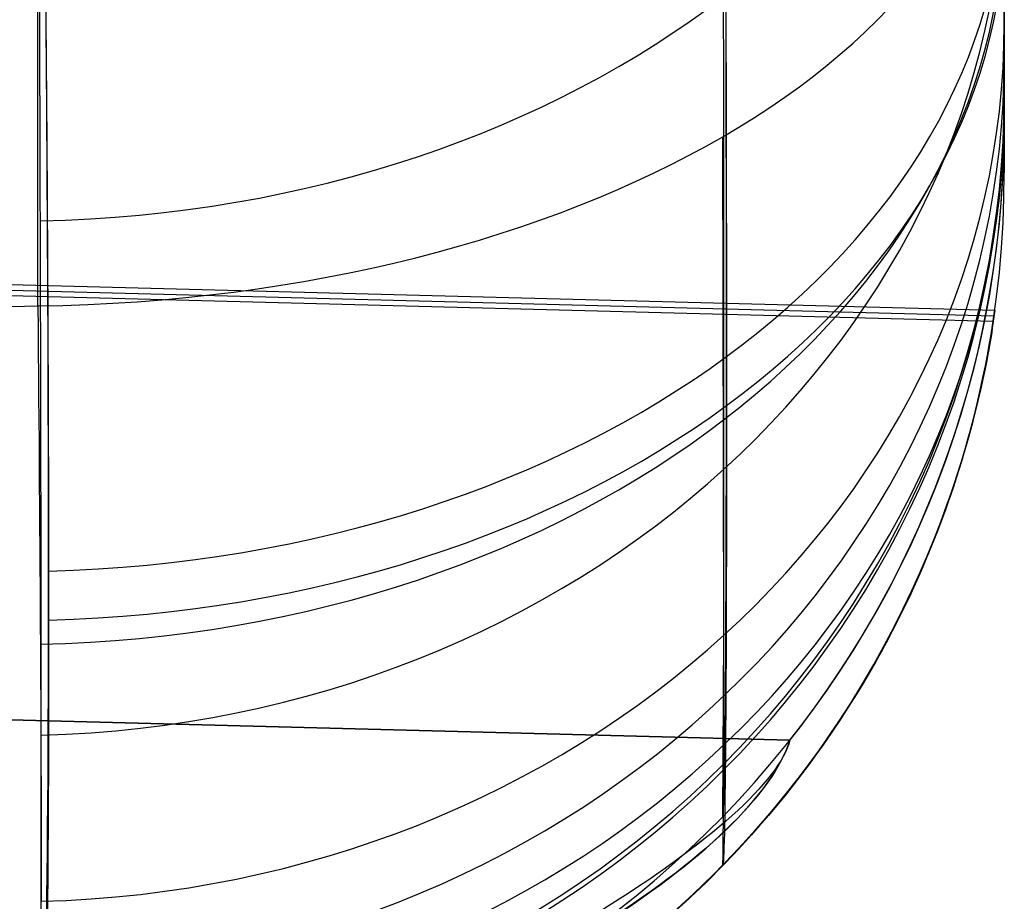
# Model space of a CAD drawing. Extents: x -9 to 8, y 1 to 147.
# Tile 8 of 181: x 7.552 to 8.346, y 6.941 to 7.652. Entities that reach past the tile are written whole.
import ezdxf

# ---------------------------------------------------------------- set-up
doc = ezdxf.new("R2010")
doc.units = 0
doc.layers.add('DEFAULT', color=7, linetype='CONTINUOUS')

msp = doc.modelspace()

# ---------------------------------------------------------------- linework, layer by layer
at = {"layer": 'DEFAULT', "color": 9}
for p, q in [((7.56663, 7.42113, -92.19005), (7.56663, 11.45272, -89.43274)), ((8.34568, 7.87259, -92.85016), (8.34568, 7.64871, -93.10123)), ((8.34568, 7.56786, -93.42775), (8.34568, 7.64871, -93.10123)), ((8.34568, 7.56786, -93.42775), (8.34568, 7.56786, -106.06055)), ((8.11968, 7.15585, -92.8412), (8.11873, 7.55746, -92.38939)), ((8.34568, 7.52841, -19.47694), (8.34568, 7.52841, -31.2759)), ((8.33793, 7.41732, -23.03266), (5.83485, 7.4829, -23.02885)), ((8.33793, 7.41732, -27.03266), (5.83485, 7.4829, -27.02885)), ((5.84568, 7.47835, -23.51211), (8.33733, 7.4131, -23.51211)), ((5.84568, 7.47835, -27.51211), (8.33733, 7.4131, -27.51211)), ((5.84491, 7.47409, -23.99537), (8.3367, 7.40884, -23.9948)), ((5.84491, 7.47409, -27.99537), (8.3367, 7.40884, -27.9948)), ((0.00068, 7.22301, -92.08553), (7.56663, 7.42113, -92.19005)), ((8.33669, 7.40874, -22.97991), (8.33739, 7.41347, -23.00612)), ((8.33669, 7.40874, -26.97991), (8.33739, 7.41347, -27.00612)), ((8.33793, 7.41732, -23.03266), (8.3367, 7.40884, -23.9948)), ((8.33793, 7.41732, -27.03266), (8.3367, 7.40884, -27.9948)), ((8.33705, 7.41089, -22.99121), (8.33753, 7.41438, -23.01188)), ((8.33705, 7.41089, -26.99121), (8.33753, 7.41438, -27.01188)), ((8.33739, 7.41347, -23.00612), (8.33793, 7.41732, -23.03266)), ((8.33739, 7.41347, -27.00612), (8.33793, 7.41732, -27.03266)), ((8.33753, 7.41438, -23.01188), (8.33793, 7.41732, -23.03266)), ((8.33753, 7.41438, -27.01188), (8.33793, 7.41732, -27.03266)), ((8.3358, 7.40226, -22.95023), (8.33648, 7.40685, -22.97066)), ((8.3358, 7.40226, -26.95023), (8.33648, 7.40685, -26.97066)), ((8.33584, 7.40316, -22.95404), (8.33669, 7.40874, -22.97991)), ((8.33584, 7.40316, -26.95404), (8.33669, 7.40874, -26.97991)), ((8.33628, 7.40544, -24.06118), (8.33596, 7.40306, -24.0832)), ((8.33628, 7.40544, -28.06118), (8.33596, 7.40306, -28.0832)), ((8.33633, 7.40632, -28.05091), (8.33614, 7.40507, -28.06481)), ((8.33633, 7.40632, -24.05091), (8.33614, 7.40507, -24.06481)), ((8.3365, 7.4072, -24.0391), (8.33628, 7.40544, -24.06118)), ((8.3365, 7.4072, -28.0391), (8.33628, 7.40544, -28.06118)), ((8.33648, 7.40733, -28.03696), (8.33633, 7.40632, -28.05091)), ((8.33648, 7.40733, -24.03696), (8.33633, 7.40632, -24.05091)), ((8.33648, 7.40685, -22.97066), (8.33705, 7.41089, -22.99121)), ((8.33648, 7.40685, -26.97066), (8.33705, 7.41089, -26.99121)), ((8.33659, 7.40808, -28.02295), (8.33648, 7.40733, -28.03696)), ((8.33659, 7.40808, -24.02295), (8.33648, 7.40733, -24.03696)), ((8.33664, 7.40833, -24.01696), (8.3365, 7.4072, -24.0391)), ((8.33664, 7.40833, -28.01696), (8.3365, 7.4072, -28.0391)), ((8.33666, 7.40859, -28.0089), (8.33659, 7.40808, -28.02295)), ((8.33666, 7.40859, -24.0089), (8.33659, 7.40808, -24.02295)), ((8.3367, 7.40884, -23.9948), (8.33664, 7.40833, -24.01696)), ((8.3367, 7.40884, -27.9948), (8.33664, 7.40833, -28.01696)), ((8.3367, 7.40884, -27.9948), (8.33666, 7.40859, -28.0089)), ((8.3367, 7.40884, -23.9948), (8.33666, 7.40859, -24.0089)), ((8.33496, 7.39765, -28.11977), (8.33455, 7.39521, -28.13333)), ((8.33496, 7.39765, -24.11977), (8.33455, 7.39521, -24.13333)), ((8.3348, 7.39675, -22.92854), (8.33584, 7.40316, -22.95404)), ((8.3348, 7.39675, -26.92854), (8.33584, 7.40316, -26.95404)), ((8.33532, 7.39986, -28.10613), (8.33496, 7.39765, -28.11977)), ((8.33532, 7.39986, -24.10613), (8.33496, 7.39765, -24.11977)), ((8.33554, 7.40006, -24.10513), (8.33499, 7.39645, -24.12697)), ((8.33554, 7.40006, -28.10513), (8.33499, 7.39645, -28.12697)), ((8.33501, 7.39713, -22.92994), (8.3358, 7.40226, -22.95023)), ((8.33501, 7.39713, -26.92994), (8.3358, 7.40226, -26.95023)), ((8.33564, 7.40184, -28.09243), (8.33532, 7.39986, -28.10613)), ((8.33564, 7.40184, -24.09243), (8.33532, 7.39986, -24.10613)), ((8.33596, 7.40306, -24.0832), (8.33554, 7.40006, -24.10513)), ((8.33596, 7.40306, -28.0832), (8.33554, 7.40006, -28.10513)), ((8.33591, 7.40357, -28.07865), (8.33564, 7.40184, -28.09243)), ((8.33591, 7.40357, -24.07865), (8.33564, 7.40184, -24.09243)), ((8.33614, 7.40507, -28.06481), (8.33591, 7.40357, -28.07865)), ((8.33614, 7.40507, -24.06481), (8.33591, 7.40357, -24.07865)), ((8.33211, 7.38158, -22.87872), (8.33356, 7.38955, -22.90342)), ((8.33211, 7.38158, -26.87872), (8.33356, 7.38955, -26.90342)), ((8.33301, 7.38528, -22.88983), (8.33408, 7.39147, -22.9098)), ((8.33301, 7.38528, -26.88983), (8.33408, 7.39147, -26.9098)), ((8.33358, 7.38965, -28.16022), (8.33301, 7.38653, -28.17353)), ((8.33358, 7.38965, -24.16022), (8.33301, 7.38653, -24.17353)), ((8.3343, 7.39222, -24.14869), (8.33347, 7.38739, -24.17027)), ((8.3343, 7.39222, -28.14869), (8.33347, 7.38739, -28.17027)), ((8.33356, 7.38955, -22.90342), (8.3348, 7.39675, -22.92854)), ((8.33356, 7.38955, -26.90342), (8.3348, 7.39675, -26.92854)), ((8.33409, 7.39254, -28.14682), (8.33358, 7.38965, -28.16022)), ((8.33409, 7.39254, -24.14682), (8.33358, 7.38965, -24.16022)), ((8.33408, 7.39147, -22.9098), (8.33501, 7.39713, -22.92994)), ((8.33408, 7.39147, -26.9098), (8.33501, 7.39713, -26.92994)), ((8.33455, 7.39521, -28.13333), (8.33409, 7.39254, -28.14682)), ((8.33455, 7.39521, -24.13333), (8.33409, 7.39254, -24.14682)), ((8.33499, 7.39645, -24.12697), (8.3343, 7.39222, -24.14869)), ((8.33499, 7.39645, -28.12697), (8.3343, 7.39222, -28.14869)), ((8.33042, 7.37286, -22.85445), (8.33211, 7.38158, -22.87872)), ((8.33042, 7.37286, -26.85445), (8.33211, 7.38158, -26.87872)), ((8.33248, 7.38195, -24.19171), (8.33132, 7.37591, -24.21298)), ((8.33248, 7.38195, -28.19171), (8.33132, 7.37591, -28.21298)), ((8.3324, 7.38319, -28.18676), (8.33173, 7.37963, -28.19989)), ((8.3324, 7.38319, -24.18676), (8.33173, 7.37963, -24.19989)), ((8.33178, 7.37857, -22.87003), (8.33301, 7.38528, -22.88983)), ((8.33178, 7.37857, -26.87003), (8.33301, 7.38528, -26.88983)), ((8.33301, 7.38653, -28.17353), (8.3324, 7.38319, -28.18676)), ((8.33301, 7.38653, -24.17353), (8.3324, 7.38319, -24.18676)), ((8.33347, 7.38739, -24.17027), (8.33248, 7.38195, -24.19171)), ((8.33347, 7.38739, -28.17027), (8.33248, 7.38195, -28.19171)), ((8.33132, 7.37591, -24.21298), (8.32997, 7.36928, -24.23408)), ((8.33132, 7.37591, -28.21298), (8.32997, 7.36928, -28.23408)), ((8.33101, 7.37586, -28.21292), (8.33022, 7.37187, -28.22585)), ((8.33101, 7.37586, -24.21292), (8.33022, 7.37187, -24.22585)), ((8.33037, 7.37134, -22.85042), (8.33178, 7.37857, -22.87003)), ((8.33037, 7.37134, -26.85042), (8.33178, 7.37857, -26.87003)), ((8.33173, 7.37963, -28.19989), (8.33101, 7.37586, -28.21292)), ((8.33173, 7.37963, -24.19989), (8.33101, 7.37586, -24.21292)), ((8.32997, 7.36928, -24.23408), (8.32843, 7.36205, -24.25498)), ((8.32997, 7.36928, -28.23408), (8.32843, 7.36205, -28.25498)), ((8.32938, 7.36768, -28.23867), (8.32846, 7.36328, -28.25139)), ((8.32938, 7.36768, -24.23867), (8.32846, 7.36328, -24.25139)), ((8.32849, 7.36342, -22.83064), (8.33042, 7.37286, -22.85445)), ((8.32849, 7.36342, -26.83064), (8.33042, 7.37286, -26.85445)), ((8.32877, 7.3636, -22.83102), (8.33037, 7.37134, -22.85042)), ((8.32877, 7.3636, -26.83102), (8.33037, 7.37134, -26.85042)), ((8.33022, 7.37187, -28.22585), (8.32938, 7.36768, -28.23867)), ((8.33022, 7.37187, -24.22585), (8.32938, 7.36768, -24.23867)), ((8.32629, 7.35331, -22.80733), (8.32849, 7.36342, -22.83064)), ((8.32629, 7.35331, -26.80733), (8.32849, 7.36342, -26.83064)), ((8.32748, 7.35868, -28.26399), (8.32643, 7.35388, -28.27648)), ((8.32748, 7.35868, -24.26399), (8.32643, 7.35388, -24.27648)), ((8.32843, 7.36205, -24.25498), (8.32668, 7.35425, -24.27567)), ((8.32843, 7.36205, -28.25498), (8.32668, 7.35425, -28.27567)), ((8.32696, 7.35535, -22.81182), (8.32877, 7.3636, -22.83102)), ((8.32696, 7.35535, -26.81182), (8.32877, 7.3636, -26.83102)), ((8.32846, 7.36328, -28.25139), (8.32748, 7.35868, -28.26399)), ((8.32846, 7.36328, -24.25139), (8.32748, 7.35868, -24.26399)), ((8.3238, 7.34254, -22.78452), (8.32629, 7.35331, -22.80733)), ((8.3238, 7.34254, -26.78452), (8.32629, 7.35331, -26.80733)), ((8.32668, 7.35425, -24.27567), (8.32471, 7.34587, -24.29613)), ((8.32668, 7.35425, -28.27567), (8.32471, 7.34587, -28.29613)), ((8.32494, 7.3466, -22.79286), (8.32696, 7.35535, -22.81182)), ((8.32494, 7.3466, -26.79286), (8.32696, 7.35535, -26.81182)), ((8.32643, 7.35388, -28.27648), (8.32529, 7.34889, -28.28885)), ((8.32643, 7.35388, -24.27648), (8.32529, 7.34889, -24.28885)), ((8.32099, 7.33114, -22.76224), (8.3238, 7.34254, -22.78452)), ((8.32099, 7.33114, -26.76224), (8.3238, 7.34254, -26.78452)), ((8.32471, 7.34587, -24.29613), (8.3225, 7.33692, -24.31635)), ((8.32471, 7.34587, -28.29613), (8.3225, 7.33692, -28.31635)), ((8.32268, 7.33735, -22.77414), (8.32494, 7.3466, -22.79286)), ((8.32268, 7.33735, -26.77414), (8.32494, 7.3466, -26.79286)), ((8.32408, 7.3437, -28.30109), (8.32279, 7.33833, -28.3132)), ((8.32408, 7.3437, -24.30109), (8.32279, 7.33833, -24.3132)), ((8.32529, 7.34889, -28.28885), (8.32408, 7.3437, -28.30109)), ((8.32529, 7.34889, -24.28885), (8.32408, 7.3437, -24.30109)), ((8.3225, 7.33692, -24.31635), (8.32005, 7.32741, -24.33632)), ((8.3225, 7.33692, -28.31635), (8.32005, 7.32741, -28.33632)), ((8.32018, 7.32761, -22.75566), (8.32268, 7.33735, -22.77414)), ((8.32018, 7.32761, -26.75566), (8.32268, 7.33735, -26.77414)), ((8.32279, 7.33833, -28.3132), (8.32141, 7.33278, -28.32518)), ((8.32279, 7.33833, -24.3132), (8.32141, 7.33278, -24.32518)), ((8.32005, 7.32741, -24.33632), (8.31737, 7.31747, -24.35576)), ((8.32005, 7.32741, -28.33632), (8.31737, 7.31747, -28.35576)), ((8.31741, 7.31739, -22.73746), (8.32018, 7.32761, -22.75566)), ((8.31741, 7.31739, -26.73746), (8.32018, 7.32761, -26.75566)), ((8.31784, 7.31915, -22.74051), (8.32099, 7.33114, -22.76224)), ((8.31784, 7.31915, -26.74051), (8.32099, 7.33114, -26.76224)), ((8.31994, 7.32705, -28.33702), (8.31838, 7.32114, -28.34872)), ((8.31994, 7.32705, -24.33702), (8.31838, 7.32114, -24.34872)), ((8.32141, 7.33278, -28.32518), (8.31994, 7.32705, -28.33702)), ((8.32141, 7.33278, -24.32518), (8.31994, 7.32705, -24.33702)), ((8.31613, 7.31293, -22.72985), (8.31784, 7.31915, -22.74051)), ((8.31613, 7.31293, -26.72985), (8.31784, 7.31915, -26.74051)), ((8.31838, 7.32114, -28.34872), (8.31672, 7.31506, -28.36027)), ((8.31838, 7.32114, -24.34872), (8.31672, 7.31506, -24.36027)), ((8.31432, 7.30658, -22.71933), (8.31613, 7.31293, -22.72985)), ((8.31432, 7.30658, -26.71933), (8.31613, 7.31293, -26.72985)), ((8.31437, 7.30669, -22.71953), (8.31741, 7.31739, -22.73746)), ((8.31437, 7.30669, -26.71953), (8.31741, 7.31739, -26.73746)), ((8.31737, 7.31747, -24.35576), (8.3144, 7.30697, -24.37496)), ((8.31737, 7.31747, -28.35576), (8.3144, 7.30697, -28.37496)), ((8.31672, 7.31506, -28.36027), (8.31496, 7.30881, -28.37167)), ((8.31672, 7.31506, -24.36027), (8.31496, 7.30881, -24.37167)), ((8.31109, 7.29573, -22.70221), (8.31437, 7.30669, -22.71953)), ((8.31109, 7.29573, -26.70221), (8.31437, 7.30669, -26.71953)), ((8.3144, 7.30697, -24.37496), (8.31112, 7.29592, -24.39391)), ((8.3144, 7.30697, -28.37496), (8.31112, 7.29592, -28.39391)), ((8.3131, 7.3024, -28.38292), (8.31113, 7.29583, -28.394)), ((8.3131, 7.3024, -24.38292), (8.31113, 7.29583, -24.394)), ((8.31242, 7.30009, -22.70896), (8.31432, 7.30658, -22.71933)), ((8.31242, 7.30009, -26.70896), (8.31432, 7.30658, -26.71933)), ((8.31496, 7.30881, -28.37167), (8.3131, 7.3024, -28.38292)), ((8.31496, 7.30881, -24.37167), (8.3131, 7.3024, -24.38292)), ((8.31112, 7.29592, -24.39391), (8.30748, 7.28433, -24.41259)), ((8.31112, 7.29592, -28.39391), (8.30748, 7.28433, -28.41259)), ((8.30749, 7.28428, -22.68513), (8.31109, 7.29573, -22.70221)), ((8.30749, 7.28428, -26.68513), (8.31109, 7.29573, -26.70221)), ((8.31113, 7.29583, -28.394), (8.30906, 7.28911, -28.40493)), ((8.31113, 7.29583, -24.394), (8.30906, 7.28911, -24.40493)), ((8.31041, 7.29346, -22.69874), (8.31242, 7.30009, -22.70896)), ((8.31041, 7.29346, -26.69874), (8.31242, 7.30009, -26.70896)), ((8.30608, 7.27982, -22.67875), (8.3083, 7.28671, -22.68867)), ((8.30608, 7.27982, -26.67875), (8.3083, 7.28671, -26.68867)), ((8.30906, 7.28911, -28.40493), (8.30689, 7.2823, -28.41558)), ((8.30906, 7.28911, -24.40493), (8.30689, 7.2823, -24.41558)), ((8.3083, 7.28671, -22.68867), (8.31041, 7.29346, -22.69874)), ((8.3083, 7.28671, -26.68867), (8.31041, 7.29346, -26.69874)), ((8.30748, 7.28433, -24.41259), (8.30347, 7.27222, -24.43096)), ((8.30748, 7.28433, -28.41259), (8.30347, 7.27222, -28.43096)), ((8.30353, 7.27236, -22.66831), (8.30749, 7.28428, -22.68513)), ((8.30353, 7.27236, -26.66831), (8.30749, 7.28428, -26.68513)), ((8.30376, 7.27281, -22.66898), (8.30608, 7.27982, -22.67875)), ((8.30376, 7.27281, -26.66898), (8.30608, 7.27982, -26.67875)), ((8.30689, 7.2823, -28.41558), (8.3046, 7.27535, -28.42608)), ((8.30689, 7.2823, -24.41558), (8.3046, 7.27535, -24.42608)), ((8.30347, 7.27222, -24.43096), (8.29906, 7.25959, -24.44901)), ((8.30347, 7.27222, -28.43096), (8.29906, 7.25959, -28.44901)), ((8.29919, 7.25999, -22.65176), (8.30353, 7.27236, -22.66831)), ((8.29919, 7.25999, -26.65176), (8.30353, 7.27236, -26.66831)), ((8.30132, 7.26569, -22.65937), (8.30376, 7.27281, -22.66898)), ((8.30132, 7.26569, -26.65937), (8.30376, 7.27281, -26.66898)), ((8.3046, 7.27535, -28.42608), (8.3022, 7.26827, -28.43641)), ((8.3046, 7.27535, -24.42608), (8.3022, 7.26827, -24.43641)), ((8.29879, 7.25854, -22.65005), (8.30132, 7.26569, -22.65937)), ((8.29879, 7.25854, -26.65005), (8.30132, 7.26569, -26.65937)), ((8.3022, 7.26827, -28.43641), (8.29968, 7.26106, -28.44657)), ((8.3022, 7.26827, -24.43641), (8.29968, 7.26106, -24.44657)), ((8.29906, 7.25959, -24.44901), (8.29423, 7.24646, -24.46672)), ((8.29906, 7.25959, -28.44901), (8.29423, 7.24646, -28.46672)), ((8.29446, 7.24717, -22.63551), (8.29919, 7.25999, -22.65176)), ((8.29446, 7.24717, -26.63551), (8.29919, 7.25999, -26.65176)), ((8.29615, 7.25129, -22.64088), (8.29879, 7.25854, -22.65005)), ((8.29615, 7.25129, -26.64088), (8.29879, 7.25854, -26.65005)), ((8.29968, 7.26106, -28.44657), (8.29704, 7.25374, -28.45657)), ((8.29968, 7.26106, -24.44657), (8.29704, 7.25374, -24.45657)), ((8.29423, 7.24646, -24.46672), (8.28893, 7.23284, -24.48405)), ((8.29423, 7.24646, -28.46672), (8.28893, 7.23284, -28.48405)), ((8.2893, 7.23392, -22.61957), (8.29446, 7.24717, -22.63551)), ((8.2893, 7.23392, -26.61957), (8.29446, 7.24717, -26.63551)), ((8.29339, 7.24394, -22.63187), (8.29615, 7.25129, -22.64088)), ((8.29339, 7.24394, -26.63187), (8.29615, 7.25129, -26.64088)), ((8.29704, 7.25374, -28.45657), (8.29428, 7.24631, -28.46639)), ((8.29704, 7.25374, -24.45657), (8.29428, 7.24631, -24.46639)), ((8.29139, 7.23878, -28.47605), (8.28838, 7.23115, -28.48553)), ((8.29139, 7.23878, -24.47605), (8.28838, 7.23115, -24.48553)), ((8.29051, 7.2365, -22.623), (8.29339, 7.24394, -22.63187)), ((8.29051, 7.2365, -26.623), (8.29339, 7.24394, -26.63187)), ((8.29428, 7.24631, -28.46639), (8.29139, 7.23878, -28.47605)), ((8.29428, 7.24631, -24.46639), (8.29139, 7.23878, -24.47605)), ((8.28893, 7.23284, -24.48405), (8.28323, 7.21893, -24.50078)), ((8.28893, 7.23284, -28.48405), (8.28323, 7.21893, -28.50078)), ((8.28369, 7.22025, -22.60397), (8.2893, 7.23392, -22.61957)), ((8.28369, 7.22025, -26.60397), (8.2893, 7.23392, -26.61957)), ((8.28838, 7.23115, -28.48553), (8.28524, 7.22343, -28.49484)), ((8.28838, 7.23115, -24.48553), (8.28524, 7.22343, -24.49484)), ((8.28751, 7.22897, -22.61429), (8.29051, 7.2365, -22.623)), ((8.28751, 7.22897, -26.61429), (8.29051, 7.2365, -26.623)), ((8.28524, 7.22343, -28.49484), (8.28198, 7.21562, -28.50398)), ((8.28524, 7.22343, -24.49484), (8.28198, 7.21562, -24.50398)), ((8.28439, 7.22136, -22.60574), (8.28751, 7.22897, -22.61429)), ((8.28439, 7.22136, -26.60574), (8.28751, 7.22897, -26.61429)), ((8.28323, 7.21893, -24.50078), (8.27705, 7.20461, -24.51708)), ((8.28323, 7.21893, -28.50078), (8.27705, 7.20461, -28.51708)), ((8.27761, 7.20618, -22.58872), (8.28369, 7.22025, -22.60397)), ((8.27761, 7.20618, -26.58872), (8.28369, 7.22025, -26.60397)), ((8.28198, 7.21562, -28.50398), (8.27859, 7.20774, -28.51294)), ((8.28198, 7.21562, -24.50398), (8.27859, 7.20774, -24.51294)), ((8.28114, 7.21368, -22.59734), (8.28439, 7.22136, -22.60574)), ((8.28114, 7.21368, -26.59734), (8.28439, 7.22136, -26.60574)), ((8.27859, 7.20774, -28.51294), (8.27506, 7.19979, -28.52173)), ((8.27859, 7.20774, -24.51294), (8.27506, 7.19979, -24.52173)), ((8.27778, 7.20592, -22.58909), (8.28114, 7.21368, -22.59734)), ((8.27778, 7.20592, -26.58909), (8.28114, 7.21368, -26.59734)), ((8.27705, 7.20461, -24.51708), (8.27037, 7.18991, -24.53292)), ((8.27705, 7.20461, -28.51708), (8.27037, 7.18991, -28.53292)), ((8.27114, 7.19195, -22.57409), (8.27761, 7.20618, -22.58872)), ((8.27114, 7.19195, -26.57409), (8.27761, 7.20618, -26.58872)), ((8.27506, 7.19979, -28.52173), (8.2714, 7.19178, -28.53034)), ((8.27506, 7.19979, -24.52173), (8.2714, 7.19178, -24.53034)), ((8.27429, 7.19811, -22.58101), (8.27778, 7.20592, -22.58909)), ((8.27429, 7.19811, -26.58101), (8.27778, 7.20592, -26.58909)), ((8.2642, 7.1774, -22.55988), (8.27114, 7.19195, -22.57409)), ((8.2642, 7.1774, -26.55988), (8.27114, 7.19195, -26.57409)), ((8.2714, 7.19178, -28.53034), (8.26761, 7.18371, -28.53877)), ((8.2714, 7.19178, -24.53034), (8.26761, 7.18371, -24.53877)), ((8.27067, 7.19025, -22.57308), (8.27429, 7.19811, -22.58101)), ((8.27067, 7.19025, -26.57308), (8.27429, 7.19811, -26.58101)), ((8.27037, 7.18991, -24.53292), (8.26316, 7.17487, -24.54829)), ((8.27037, 7.18991, -28.53292), (8.26316, 7.17487, -28.54829)), ((8.26761, 7.18371, -28.53877), (8.26368, 7.1756, -28.54701)), ((8.26761, 7.18371, -24.53877), (8.26368, 7.1756, -24.54701)), ((8.26693, 7.18233, -22.56531), (8.27067, 7.19025, -22.57308)), ((8.26693, 7.18233, -26.56531), (8.27067, 7.19025, -26.57308)), ((8.25677, 7.16257, -22.54611), (8.2642, 7.1774, -22.55988)), ((8.25677, 7.16257, -26.54611), (8.2642, 7.1774, -26.55988)), ((8.26368, 7.1756, -28.54701), (8.25962, 7.16744, -28.55508)), ((8.26368, 7.1756, -24.54701), (8.25962, 7.16744, -24.55508)), ((8.26306, 7.17437, -22.55771), (8.26693, 7.18233, -22.56531)), ((8.26306, 7.17437, -26.55771), (8.26693, 7.18233, -26.56531)), ((8.25962, 7.16744, -28.55508), (8.25537, 7.15916, -28.56305)), ((8.25962, 7.16744, -24.55508), (8.25537, 7.15916, -24.56305)), ((8.25936, 7.16723, -24.5558), (8.25542, 7.15952, -24.56317)), ((8.25936, 7.16723, -28.5558), (8.25542, 7.15952, -28.56317)), ((8.25907, 7.16638, -22.55026), (8.26306, 7.17437, -22.55771)), ((8.25907, 7.16638, -26.55026), (8.26306, 7.17437, -26.55771)), ((8.26316, 7.17487, -24.54829), (8.25936, 7.16723, -24.5558)), ((8.26316, 7.17487, -28.54829), (8.25936, 7.16723, -28.5558)), ((8.24884, 7.1475, -22.53279), (8.25677, 7.16257, -22.54611)), ((8.24884, 7.1475, -26.53279), (8.25677, 7.16257, -26.54611)), ((8.25537, 7.15916, -28.56305), (8.25098, 7.15085, -28.57083)), ((8.25537, 7.15916, -24.56305), (8.25098, 7.15085, -24.57083)), ((8.25542, 7.15952, -24.56317), (8.25133, 7.15174, -24.57043)), ((8.25542, 7.15952, -28.56317), (8.25133, 7.15174, -28.57043)), ((8.25495, 7.15836, -22.54298), (8.25907, 7.16638, -22.55026)), ((8.25495, 7.15836, -26.54298), (8.25907, 7.16638, -26.55026)), ((8.11873, 7.00963, -93.42775), (8.11968, 7.15585, -92.8412)), ((8.25133, 7.15174, -24.57043), (8.2471, 7.1439, -24.57755)), ((8.25133, 7.15174, -28.57043), (8.2471, 7.1439, -28.57755)), ((8.2507, 7.15032, -22.53586), (8.25495, 7.15836, -22.54298)), ((8.2507, 7.15032, -26.53586), (8.25495, 7.15836, -26.54298)), ((8.24039, 7.13222, -22.51994), (8.24884, 7.1475, -22.53279)), ((8.24039, 7.13222, -26.51994), (8.24884, 7.1475, -26.53279)), ((8.2471, 7.1439, -24.57755), (8.24273, 7.136, -24.58454)), ((8.2471, 7.1439, -28.57755), (8.24273, 7.136, -28.58454)), ((8.24632, 7.14227, -22.5289), (8.2507, 7.15032, -22.53586)), ((8.24632, 7.14227, -26.5289), (8.2507, 7.15032, -26.53586)), ((8.25098, 7.15085, -28.57083), (8.24646, 7.14251, -28.57842)), ((8.25098, 7.15085, -24.57083), (8.24646, 7.14251, -24.57842)), ((8.17287, 7.07124, -98.74523), (5.67322, 7.1367, -98.74523)), ((8.17287, 7.07124, -100.4441), (5.67322, 7.1367, -100.4441)), ((8.17287, 7.07124, -95.25996), (5.67322, 7.1367, -95.25996)), ((8.17287, 7.07124, -96.95883), (5.67322, 7.1367, -96.95883)), ((8.24273, 7.136, -24.58454), (8.23821, 7.12804, -24.59139)), ((8.24273, 7.136, -28.58454), (8.23821, 7.12804, -28.59139)), ((8.24176, 7.1341, -22.52202), (8.24632, 7.14227, -22.5289)), ((8.24176, 7.1341, -26.52202), (8.24632, 7.14227, -26.5289)), ((8.24646, 7.14251, -28.57842), (8.24179, 7.13417, -28.58582)), ((8.24646, 7.14251, -24.57842), (8.24179, 7.13417, -24.58582)), ((5.84568, 7.13218, -99.59466), (8.17287, 7.07124, -99.59466)), ((5.84568, 7.13218, -96.1094), (8.17287, 7.07124, -96.1094)), ((8.23141, 7.11677, -22.50757), (8.24039, 7.13222, -22.51994)), ((8.23141, 7.11677, -26.50757), (8.24039, 7.13222, -26.51994)), ((8.23821, 7.12804, -24.59139), (8.23353, 7.12003, -24.59812)), ((8.23821, 7.12804, -28.59139), (8.23353, 7.12003, -28.59812)), ((8.24179, 7.13417, -28.58582), (8.237, 7.12581, -28.59303)), ((8.24179, 7.13417, -24.58582), (8.237, 7.12581, -24.59303)), ((8.23706, 7.12592, -22.51531), (8.24176, 7.1341, -22.52202)), ((8.23706, 7.12592, -26.51531), (8.24176, 7.1341, -26.52202)), ((8.23353, 7.12003, -24.59812), (8.2287, 7.11198, -24.6047)), ((8.23353, 7.12003, -28.59812), (8.2287, 7.11198, -28.6047)), ((8.237, 7.12581, -28.59303), (8.23206, 7.11745, -28.60004)), ((8.237, 7.12581, -24.59303), (8.23206, 7.11745, -24.60004)), ((8.23224, 7.11775, -22.50877), (8.23706, 7.12592, -22.51531)), ((8.23224, 7.11775, -26.50877), (8.23706, 7.12592, -26.51531)), ((8.22188, 7.10119, -22.49571), (8.23141, 7.11677, -22.50757)), ((8.22188, 7.10119, -26.49571), (8.23141, 7.11677, -26.50757)), ((8.2287, 7.11198, -24.6047), (8.22371, 7.10387, -24.61115)), ((8.2287, 7.11198, -28.6047), (8.22371, 7.10387, -28.61115)), ((8.23206, 7.11745, -28.60004), (8.22699, 7.1091, -28.60686)), ((8.23206, 7.11745, -24.60004), (8.22699, 7.1091, -24.60686)), ((8.22729, 7.10959, -22.5024), (8.23224, 7.11775, -22.50877)), ((8.22729, 7.10959, -26.5024), (8.23224, 7.11775, -26.50877)), ((8.22371, 7.10387, -24.61115), (8.21857, 7.09574, -24.61746)), ((8.22371, 7.10387, -28.61115), (8.21857, 7.09574, -28.61746)), ((8.22699, 7.1091, -28.60686), (8.22179, 7.10076, -28.61349)), ((8.22699, 7.1091, -24.60686), (8.22179, 7.10076, -24.61349)), ((8.22222, 7.10145, -22.49621), (8.22729, 7.10959, -22.5024)), ((8.22222, 7.10145, -26.49621), (8.22729, 7.10959, -26.5024)), ((8.21857, 7.09574, -24.61746), (8.21325, 7.08757, -24.62362)), ((8.21857, 7.09574, -28.61746), (8.21325, 7.08757, -28.62362)), ((8.22179, 7.10076, -28.61349), (8.21645, 7.09244, -28.61991)), ((8.22179, 7.10076, -24.61349), (8.21645, 7.09244, -24.61991)), ((8.21691, 7.09337, -22.48997), (8.22188, 7.10119, -22.49571)), ((8.21691, 7.09337, -26.48997), (8.22188, 7.10119, -26.49571)), ((8.21703, 7.09332, -22.49019), (8.22222, 7.10145, -22.49621)), ((8.21703, 7.09332, -26.49019), (8.22222, 7.10145, -26.49621)), ((8.21645, 7.09244, -28.61991), (8.21099, 7.08414, -28.62614)), ((8.21645, 7.09244, -24.61991), (8.21099, 7.08414, -24.62614)), ((8.21171, 7.08523, -22.48435), (8.21703, 7.09332, -22.49019)), ((8.21171, 7.08523, -26.48435), (8.21703, 7.09332, -26.49019)), ((8.21179, 7.08552, -22.48436), (8.21691, 7.09337, -22.48997)), ((8.21179, 7.08552, -26.48436), (8.21691, 7.09337, -26.48997)), ((8.21099, 7.08414, -28.62614), (8.20539, 7.07587, -28.63217)), ((8.21099, 7.08414, -24.62614), (8.20539, 7.07587, -24.63217)), ((8.20628, 7.07718, -22.47868), (8.21171, 7.08523, -22.48435)), ((8.20628, 7.07718, -26.47868), (8.21171, 7.08523, -26.48435)), ((8.20649, 7.07759, -22.47883), (8.21179, 7.08552, -22.48436)), ((8.20649, 7.07759, -26.47883), (8.21179, 7.08552, -26.48436)), ((8.21325, 7.08757, -24.62362), (8.20777, 7.07937, -24.62966)), ((8.21325, 7.08757, -28.62362), (8.20777, 7.07937, -28.62966)), ((8.20539, 7.07587, -28.63217), (8.19966, 7.06763, -28.63802)), ((8.20539, 7.07587, -24.63217), (8.19966, 7.06763, -24.63802)), ((8.20074, 7.06916, -22.47319), (8.20628, 7.07718, -22.47868)), ((8.20074, 7.06916, -26.47319), (8.20628, 7.07718, -26.47868)), ((8.20102, 7.06966, -22.47344), (8.20649, 7.07759, -22.47883)), ((8.20102, 7.06966, -26.47344), (8.20649, 7.07759, -26.47883)), ((8.20777, 7.07937, -24.62966), (8.20212, 7.07114, -24.63556)), ((8.20777, 7.07937, -28.62966), (8.20212, 7.07114, -28.63556)), ((8.17287, 7.07124, -98.74523), (8.17287, 7.07124, -100.4441)), ((8.17287, 7.07124, -95.25996), (8.17287, 7.07124, -96.95883)), ((8.19966, 7.06763, -28.63802), (8.1938, 7.05942, -28.6437)), ((8.19966, 7.06763, -24.63802), (8.1938, 7.05942, -24.6437)), ((8.19508, 7.0612, -22.46789), (8.20074, 7.06916, -22.47319)), ((8.19508, 7.0612, -26.46789), (8.20074, 7.06916, -26.47319)), ((8.1954, 7.06171, -22.46817), (8.20102, 7.06966, -22.47344)), ((8.1954, 7.06171, -26.46817), (8.20102, 7.06966, -26.47344)), ((8.20212, 7.07114, -24.63556), (8.19627, 7.06288, -24.64133)), ((8.20212, 7.07114, -28.63556), (8.19627, 7.06288, -28.64133)), ((8.1938, 7.05942, -28.6437), (8.18779, 7.05123, -28.6492)), ((8.1938, 7.05942, -24.6437), (8.18779, 7.05123, -24.6492)), ((8.18932, 7.05329, -22.46275), (8.19508, 7.0612, -22.46789)), ((8.18932, 7.05329, -26.46275), (8.19508, 7.0612, -26.46789)), ((8.18962, 7.05376, -22.46303), (8.1954, 7.06171, -22.46817)), ((8.18962, 7.05376, -26.46303), (8.1954, 7.06171, -26.46817)), ((8.19627, 7.06288, -24.64133), (8.19024, 7.0546, -24.64696)), ((8.19627, 7.06288, -28.64133), (8.19024, 7.0546, -28.64696)), ((8.18779, 7.05123, -28.6492), (8.18165, 7.04307, -28.65453)), ((8.18779, 7.05123, -24.6492), (8.18165, 7.04307, -24.65453)), ((8.18344, 7.04542, -22.45779), (8.18932, 7.05329, -22.46275)), ((8.18344, 7.04542, -26.45779), (8.18932, 7.05329, -26.46275)), ((8.18367, 7.0458, -22.45802), (8.18962, 7.05376, -22.46303)), ((8.18367, 7.0458, -26.45802), (8.18962, 7.05376, -26.46303)), ((8.19024, 7.0546, -24.64696), (8.18402, 7.04628, -24.65247)), ((8.19024, 7.0546, -28.64696), (8.18402, 7.04628, -28.65247)), ((8.18165, 7.04307, -28.65453), (8.17536, 7.03495, -28.65971)), ((8.18165, 7.04307, -24.65453), (8.17536, 7.03495, -24.65971)), ((8.17744, 7.0376, -22.45298), (8.18344, 7.04542, -22.45779)), ((8.17744, 7.0376, -26.45298), (8.18344, 7.04542, -26.45779)), ((8.17756, 7.03784, -22.45313), (8.18367, 7.0458, -22.45802)), ((8.17756, 7.03784, -26.45313), (8.18367, 7.0458, -26.45802)), ((8.18402, 7.04628, -24.65247), (8.17759, 7.03794, -24.65786)), ((8.18402, 7.04628, -28.65247), (8.17759, 7.03794, -28.65786)), ((8.17536, 7.03495, -28.65971), (8.16891, 7.02682, -28.66476)), ((8.17536, 7.03495, -24.65971), (8.16891, 7.02682, -24.66476)), ((8.17759, 7.03794, -24.65786), (8.17097, 7.02959, -24.66311)), ((8.17759, 7.03794, -28.65786), (8.17097, 7.02959, -28.66311)), ((8.17129, 7.02989, -22.44837), (8.17756, 7.03784, -22.45313)), ((8.17129, 7.02989, -26.44837), (8.17756, 7.03784, -26.45313)), ((8.17131, 7.02982, -22.44833), (8.17744, 7.0376, -22.45298)), ((8.17131, 7.02982, -26.44833), (8.17744, 7.0376, -26.45298)), ((8.15868, 7.01437, -22.43944), (8.17131, 7.02982, -22.44833)), ((8.15868, 7.01437, -26.43944), (8.17131, 7.02982, -26.44833)), ((8.16891, 7.02682, -28.66476), (8.16231, 7.01874, -28.66965)), ((8.16891, 7.02682, -24.66476), (8.16231, 7.01874, -24.66965)), ((8.17097, 7.02959, -24.66311), (8.16416, 7.02123, -24.66823)), ((8.17097, 7.02959, -28.66311), (8.16416, 7.02123, -28.66823)), ((8.16485, 7.02194, -22.44373), (8.17129, 7.02989, -22.44837)), ((8.16485, 7.02194, -26.44373), (8.17129, 7.02989, -26.44837)), ((8.16231, 7.01874, -28.66965), (8.15558, 7.01071, -28.67439)), ((8.16231, 7.01874, -24.66965), (8.15558, 7.01071, -24.67439)), ((8.16416, 7.02123, -24.66823), (8.15715, 7.01286, -24.67322)), ((8.16416, 7.02123, -28.66823), (8.15715, 7.01286, -28.67322)), ((8.15823, 7.014, -22.4392), (8.16485, 7.02194, -22.44373)), ((8.15823, 7.014, -26.4392), (8.16485, 7.02194, -26.44373)), ((8.14548, 6.99904, -22.43105), (8.15868, 7.01437, -22.43944)), ((8.14548, 6.99904, -26.43105), (8.15868, 7.01437, -26.43944)), ((8.15558, 7.01071, -28.67439), (8.14871, 7.00273, -28.67898)), ((8.15558, 7.01071, -24.67439), (8.14871, 7.00273, -24.67898)), ((8.15715, 7.01286, -24.67322), (8.14995, 7.00449, -24.67807)), ((8.15715, 7.01286, -28.67322), (8.14995, 7.00449, -28.67807)), ((8.15145, 7.00607, -22.4348), (8.15823, 7.014, -22.4392)), ((8.15145, 7.00607, -26.4348), (8.15823, 7.014, -26.4392)), ((8.14871, 7.00273, -28.67898), (8.1417, 6.99481, -28.68342)), ((8.14871, 7.00273, -24.67898), (8.1417, 6.99481, -24.68342)), ((8.14995, 7.00449, -24.67807), (8.14256, 6.99614, -24.68279)), ((8.14995, 7.00449, -28.67807), (8.14256, 6.99614, -28.68279)), ((8.14449, 6.99815, -22.43052), (8.15145, 7.00607, -22.4348)), ((8.14449, 6.99815, -26.43052), (8.15145, 7.00607, -26.4348)), ((8.13178, 6.98391, -22.42317), (8.14548, 6.99904, -22.43105)), ((8.13178, 6.98391, -26.42317), (8.14548, 6.99904, -26.43105)), ((8.1417, 6.99481, -28.68342), (8.13456, 6.98694, -28.68772)), ((8.1417, 6.99481, -24.68342), (8.13456, 6.98694, -24.68772)), ((8.14256, 6.99614, -24.68279), (8.13498, 6.9878, -24.68738)), ((8.14256, 6.99614, -28.68279), (8.13498, 6.9878, -28.68738)), ((8.13736, 6.99024, -22.42635), (8.14449, 6.99815, -22.43052)), ((8.13736, 6.99024, -26.42635), (8.14449, 6.99815, -26.43052)), ((8.13498, 6.9878, -24.68738), (8.12721, 6.97948, -24.69184)), ((8.13498, 6.9878, -28.68738), (8.12721, 6.97948, -28.69184)), ((8.13456, 6.98694, -28.68772), (8.12729, 6.97914, -28.69188)), ((8.13456, 6.98694, -24.68772), (8.12729, 6.97914, -24.69188)), ((8.13005, 6.98236, -22.4223), (8.13736, 6.99024, -22.42635)), ((8.13005, 6.98236, -26.4223), (8.13736, 6.99024, -26.42635)), ((8.11758, 6.96903, -22.4158), (8.13178, 6.98391, -22.42317)), ((8.11758, 6.96903, -26.4158), (8.13178, 6.98391, -26.42317)), ((8.12721, 6.97948, -24.69184), (8.11931, 6.97127, -24.69612)), ((8.12721, 6.97948, -28.69184), (8.11931, 6.97127, -28.69612)), ((8.12729, 6.97914, -28.69188), (8.11989, 6.97141, -28.6959)), ((8.12729, 6.97914, -24.69188), (8.11989, 6.97141, -24.6959)), ((8.12255, 6.97449, -22.41837), (8.13005, 6.98236, -22.4223)), ((8.12255, 6.97449, -26.41837), (8.13005, 6.98236, -26.4223)), ((8.10291, 6.95443, -22.4089), (8.11758, 6.96903, -22.4158)), ((8.10291, 6.95443, -26.4089), (8.11758, 6.96903, -26.4158)), ((8.11989, 6.97141, -28.6959), (8.10472, 6.95618, -28.70353)), ((8.11989, 6.97141, -24.6959), (8.10472, 6.95618, -24.70353)), ((8.11931, 6.97127, -24.69612), (8.11123, 6.96308, -24.70027)), ((8.11931, 6.97127, -28.69612), (8.11123, 6.96308, -28.70027)), ((8.11488, 6.96665, -22.41455), (8.12255, 6.97449, -22.41837)), ((8.11488, 6.96665, -26.41455), (8.12255, 6.97449, -26.41837)), ((8.11123, 6.96308, -24.70027), (8.10296, 6.95494, -24.70428)), ((8.11123, 6.96308, -28.70027), (8.10296, 6.95494, -28.70428)), ((8.10703, 6.95884, -22.41084), (8.11488, 6.96665, -22.41455)), ((8.10703, 6.95884, -26.41084), (8.11488, 6.96665, -26.41455)), ((8.0878, 6.94012, -22.40247), (8.10291, 6.95443, -22.4089)), ((8.0878, 6.94012, -26.40247), (8.10291, 6.95443, -26.4089)), ((8.10472, 6.95618, -28.70353), (8.08905, 6.94127, -28.71064)), ((8.10472, 6.95618, -24.70353), (8.08905, 6.94127, -24.71064)), ((8.09093, 6.94346, -22.40382), (8.10703, 6.95884, -22.41084)), ((8.09093, 6.94346, -26.40382), (8.10703, 6.95884, -26.41084)), ((8.10296, 6.95494, -24.70428), (8.09451, 6.94685, -24.70816)), ((8.10296, 6.95494, -28.70428), (8.09451, 6.94685, -28.70816)), ((8.09451, 6.94685, -24.70816), (8.08587, 6.93882, -24.71192)), ((8.09451, 6.94685, -28.70816), (8.08587, 6.93882, -28.71192)), ((8.07417, 6.9283, -22.39726), (8.09093, 6.94346, -22.40382)), ((8.07417, 6.9283, -26.39726), (8.09093, 6.94346, -26.40382))]:
    msp.add_line(p, q, dxfattribs=at)
at = {"layer": 'DEFAULT', "color": 9, "extrusion": (0.999805, 0.013954, 0.013954)}
for centre, start, end in [((8.16577, -106.14714, 6.17961), 225.1479, 269.82736), ((8.17149, -106.15286, 6.17961), 180.16148, 224.84094)]:
    msp.add_arc(centre, 1.50961, start, end, dxfattribs=at)
at = {"layer": 'DEFAULT', "color": 9, "extrusion": (0.999802, 0.014032, 0.014143)}
msp.add_arc((8.16114, -106.15803, 6.1599), 1.49989, 224.99514, 269.97999, dxfattribs=at)
at = {"layer": 'DEFAULT', "color": 9, "extrusion": (0.999966, 0.00584, 0.005846)}
msp.add_arc((8.23113, -106.09039, 7.53937), 1.2741, 225.15873, 269.50252, dxfattribs=at)
at = {"layer": 'DEFAULT', "color": 9, "extrusion": (0.999802, 0.014032, -0.014143)}
msp.add_arc((8.12169, -19.36691, 7.93484), 1.49989, 90.02001, 135.00486, dxfattribs=at)
at = {"layer": 'DEFAULT', "color": 9, "extrusion": (0.999805, 0.013954, -0.013954)}
for centre, start, end in [((8.12632, -19.37814, 7.93083), 90.17264, 134.8521), ((8.13204, -19.37242, 7.93083), 135.15906, 179.83852)]:
    msp.add_arc(centre, 1.50961, start, end, dxfattribs=at)
at = {"layer": 'DEFAULT', "color": 9, "extrusion": (0.999966, 0.00584, -0.005846)}
msp.add_arc((8.19167, -19.44496, 8.27301), 1.2741, 90.49748, 134.84127, dxfattribs=at)
at = {"layer": 'DEFAULT', "color": 9, "extrusion": (0.999995, 0.002656, 0.001402)}
msp.add_arc((9.72138, -31.27633, 8.09335), 2.77518, 207.86765, 235.49717, dxfattribs=at)
at = {"layer": 'DEFAULT', "color": 9, "extrusion": (-1.2725e-05, -0.66553, 0.746371)}
msp.add_arc((7.54556, -15.75347, -29.81756), 0.79997, 271.64474, 359.97976, dxfattribs=at)
at = {"layer": 'DEFAULT', "color": 9, "extrusion": (0.999969, 0.006978, 0.003682)}
for centre, start, end in [((9.68338, -31.29615, 7.4982), 207.86545, 235.57511), ((9.68587, -31.30087, 7.4982), 180.05414, 207.76381)]:
    msp.add_arc(centre, 3.01016, start, end, dxfattribs=at)
at = {"layer": 'DEFAULT', "color": 9, "extrusion": (7.38356e-15, 0.825416, 0.564524)}
msp.add_arc((-7.54568, -81.08431, -45.91802), 0.8, 91.5, 180, dxfattribs=at)
at = {"layer": 'DEFAULT', "color": 9, "extrusion": (6.887e-15, -0.466624, 0.884456)}
msp.add_arc((7.54568, -8.18966, -32.20131), 0.8, 271.69585, 360, dxfattribs=at)
at = {"layer": 'DEFAULT', "color": 9, "extrusion": (1, 2.67441e-14, 6.62198e-15)}
msp.add_arc((9.72764, -31.27593, 8.34568), 2.19923, 179.99917, 207.81484, dxfattribs=at)
at = {"layer": 'DEFAULT', "color": 9, "extrusion": (4.74445e-15, -0.707107, 0.707107)}
msp.add_arc((7.54568, -69.84984, -80.84222), 0.8, 272.12085, 359.99999, dxfattribs=at)
at = {"layer": 'DEFAULT', "color": 9, "extrusion": (1, -1.6675e-14, -3.31584e-15)}
msp.add_arc((8.26762, -106.06061, 8.34568), 0.69976, 179.99513, 224.99674, dxfattribs=at)
at = {"layer": 'DEFAULT', "color": 9, "extrusion": (5.34246e-06, 0.665536, 0.746366)}
msp.add_arc((-7.54567, -67.65057, -64.22888), 0.79996, 91.64334, 179.99177, dxfattribs=at)
at = {"layer": 'DEFAULT', "color": 9, "extrusion": (-6.13988e-16, 0.707107, 0.707107)}
msp.add_arc((-7.54568, -18.89067, -7.95409), 0.8, 92.12084, 180, dxfattribs=at)
at = {"layer": 'DEFAULT', "color": 9, "extrusion": (1, -4.74841e-14, 1.60748e-14)}
msp.add_arc((8.22816, -19.47689, 8.34568), 0.69976, 135.00326, 180.00487, dxfattribs=at)
at = {"layer": 'DEFAULT', "color": 9, "extrusion": (4.55093e-14, 0.466624, 0.884456)}
msp.add_arc((-7.54568, -50.2082, -78.77486), 0.8, 91.69586, 179.99999, dxfattribs=at)
at = {"layer": 'DEFAULT', "color": 9, "extrusion": (7.03199e-05, -0.382681, 0.923881)}
msp.add_arc((7.54726, -33.64946, -101.15059), 0.79982, 271.9363, 359.94569, dxfattribs=at)
at = {"layer": 'DEFAULT', "color": 9, "extrusion": (1.2725e-05, -0.240359, 0.970684)}
msp.add_arc((7.54612, -0.2743, -32.69705), 0.79997, 271.64098, 359.976, dxfattribs=at)
at = {"layer": 'DEFAULT', "color": 9, "extrusion": (-5.34246e-06, 0.240352, 0.970686)}
msp.add_arc((-7.5459, -29.78099, -88.7019), 0.79996, 91.64176, 179.99019, dxfattribs=at)
at = {"layer": 'DEFAULT', "color": 9, "extrusion": (-7.03199e-05, 0.382681, 0.923881)}
msp.add_arc((-7.54726, -14.35485, -14.84617), 0.79982, 91.9363, 179.94569, dxfattribs=at)
at = {"layer": 'DEFAULT', "color": 9}
for centre, start, end in [((7.54568, 7.56786, -106.06055), 271.5, 360), ((7.54568, 7.56786, -93.42775), 271.5, 360), ((7.54568, 7.56786, -99.74415), 321.62695, 0), ((7.54568, 7.52841, -31.2759), 271.5, 360), ((7.54568, 7.52841, -19.47694), 271.5, 360), ((7.54568, 7.52841, -25.37642), 271.5, 0)]:
    msp.add_arc(centre, 0.8, start, end, dxfattribs=at)
at = {"layer": 'DEFAULT', "color": 9, "extrusion": (0.999875, 0.013958, -0.007364)}
msp.add_arc((8.16587, -93.37262, 8.34818), 1.50525, 124.43067, 152.13693, dxfattribs=at)
at = {"layer": 'DEFAULT', "color": 9, "extrusion": (0.999966, 0.005846, 0.00584)}
msp.add_arc((8.23611, -106.09537, 7.53999), 1.2741, 180.49552, 224.83931, dxfattribs=at)
at = {"layer": 'DEFAULT', "color": 9, "extrusion": (0.999966, 0.005846, -0.00584)}
msp.add_arc((8.19665, -19.43998, 8.27295), 1.2741, 135.16069, 179.50448, dxfattribs=at)
at = {"layer": 'DEFAULT', "color": 9, "extrusion": (0.999995, 0.002657, 0.001401)}
msp.add_arc((9.72375, -31.28081, 8.09339), 2.77518, 180.13335, 207.76287, dxfattribs=at)
at = {"layer": 'DEFAULT', "color": 9, "extrusion": (0.999802, 0.014143, 0.014032)}
msp.add_arc((8.16033, -106.15739, 6.17256), 1.49989, 180.00863, 224.99349, dxfattribs=at)
at = {"layer": 'DEFAULT', "color": 9, "extrusion": (0.999802, 0.014143, -0.014032)}
msp.add_arc((8.12087, -19.36775, 7.9336), 1.49989, 135.00651, 179.99137, dxfattribs=at)
at = {"layer": 'DEFAULT', "color": 9, "extrusion": (-0.344335, 0.88426, 0.315463)}
for centre in [(-9.75835, -94.95507, -27.7119), (-9.75835, -91.64777, -26.61242)]:
    msp.add_arc(centre, 0.43715, 75.3815, 165.57831, dxfattribs=at)
at = {"layer": 'DEFAULT', "color": 9, "extrusion": (-0.344998, 0.88434, -0.314514)}
for centre in [(-9.76094, -94.10073, 35.02486), (-9.76094, -90.79233, 33.92869)]:
    msp.add_arc(centre, 0.4367, 194.37322, 284.68936, dxfattribs=at)
at = {"layer": 'DEFAULT', "color": 9, "extrusion": (-0.406921, 0.886411, -0.220658)}
for centre in [(-9.9814, -97.23151, 25.1061), (-9.9814, -93.83215, 24.33705)]:
    msp.add_arc(centre, 0.40269, 190.1713, 290.68697, dxfattribs=at)

doc.saveas('drawing.dxf')
